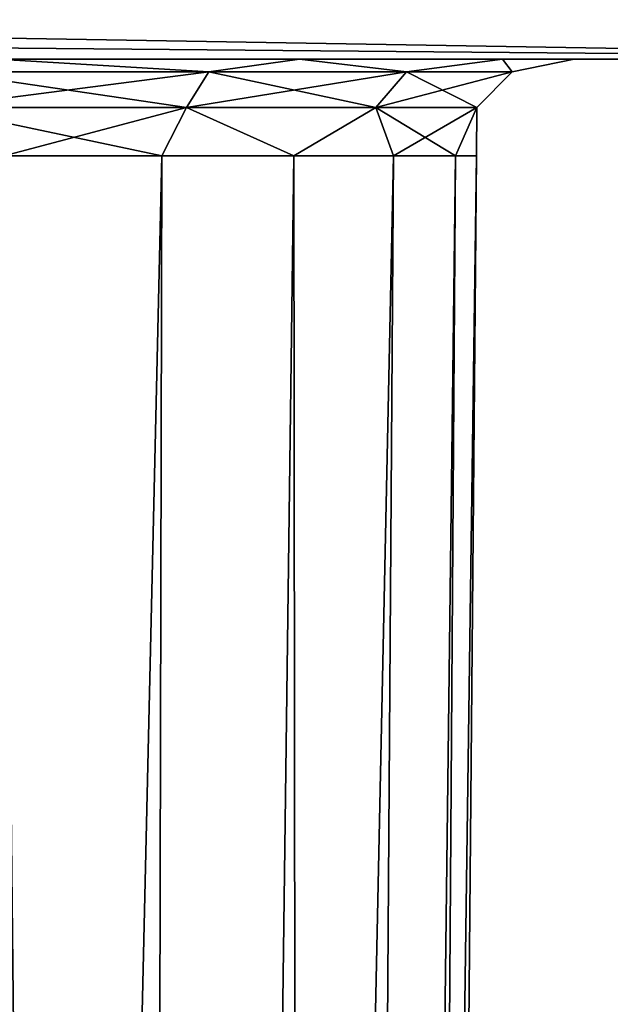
# Model space of a CAD drawing. Header units: millimetres. Extents: x -96 to 96, y -34 to 18.
# Tile 185 of 192: x 78.67 to 80.49, y 7.59 to 10.62. Entities that reach past the tile are written whole.
import ezdxf

# ---------------------------------------------------------------- set-up
doc = ezdxf.new("R2010")
doc.units = ezdxf.units.MM
doc.header["$LTSCALE"] = 65.185185
for name, color, linetype in [('1', 7, 'CONTINUOUS'), ('12', 7, 'CONTINUOUS'), ('16', 7, 'CONTINUOUS'), ('18', 7, 'CONTINUOUS'), ('19', 7, 'CONTINUOUS'), ('37', 7, 'CONTINUOUS'), ('44', 7, 'CONTINUOUS')]:
    doc.layers.add(name, color=color, linetype=linetype)

msp = doc.modelspace()

# ---------------------------------------------------------------- linework, layer by layer
at = {"layer": '1', "color": 7, "linetype": 'Continuous'}
for points in [[(82.5, 10.5, -27.4127), (74, 10.5, -22.7756), (52.7134, 10.5, -27.4127), (82.5, 10.5, -27.4127)], [(52.7134, 10.5, 27.4127), (74.8707, 10.5, 22.6024), (82.5, 10.5, 27.4127), (52.7134, 10.5, 27.4127)], [(74.8707, 10.5, -22.6024), (74, 10.5, -22.7756), (82.5, 10.5, -27.4127), (74.8707, 10.5, -22.6024)], [(75.6091, 10.5, -22.1091), (74.8707, 10.5, -22.6024), (82.5, 10.5, -27.4127), (75.6091, 10.5, -22.1091)], [(74.8707, 10.5, 22.6024), (75.6091, 10.5, 22.1091), (82.5, 10.5, 27.4127), (74.8707, 10.5, 22.6024)], [(76.1024, 10.5, -21.3708), (75.6091, 10.5, -22.1091), (82.5, 10.5, -27.4127), (76.1024, 10.5, -21.3708)], [(75.6091, 10.5, 22.1091), (79.5316, 10.5, 17.9932), (82.5, 10.5, 27.4127), (75.6091, 10.5, 22.1091)], [(78.6016, 10.5, 18.5886), (79.5316, 10.5, 17.9932), (75.6091, 10.5, 22.1091), (78.6016, 10.5, 18.5886)], [(76.2756, 10.5, -20.5), (76.1024, 10.5, -21.3708), (82.5, 10.5, -27.4127), (76.2756, 10.5, -20.5)], [(76.2756, 10.5, -19.9736), (76.2756, 10.5, -20.5), (82.5, 10.5, -27.4127), (76.2756, 10.5, -19.9736)], [(76.3181, 10.5, -19.657), (76.2756, 10.5, -19.9736), (82.5, 10.5, -27.4127), (76.3181, 10.5, -19.657)], [(76.4427, 10.5, -19.3628), (76.3181, 10.5, -19.657), (82.5, 10.5, -27.4127), (76.4427, 10.5, -19.3628)], [(76.6404, 10.5, -19.1119), (76.4427, 10.5, -19.3628), (82.5, 10.5, -27.4127), (76.6404, 10.5, -19.1119)], [(76.8974, 10.5, -18.9221), (76.6404, 10.5, -19.1119), (82.5, 10.5, -27.4127), (76.8974, 10.5, -18.9221)], [(77.1953, 10.5, -18.8068), (76.8974, 10.5, -18.9221), (82.5, 10.5, -27.4127), (77.1953, 10.5, -18.8068)], [(77.5131, 10.5, -18.7742), (77.1953, 10.5, -18.8068), (82.5, 10.5, -27.4127), (77.5131, 10.5, -18.7742)], [(78.6016, 10.5, -18.5886), (77.5131, 10.5, -18.7742), (82.5, 10.5, -27.4127), (78.6016, 10.5, -18.5886)], [(79.5316, 10.5, -14.0068), (78.6016, 10.5, 13.4114), (78.6016, 10.5, -13.4114), (79.5316, 10.5, -14.0068)], [(79.5316, 10.5, 14.0068), (78.6016, 10.5, 13.4114), (79.5316, 10.5, -14.0068), (79.5316, 10.5, 14.0068)], [(79.5316, 10.5, -17.9932), (78.6016, 10.5, -18.5886), (82.5, 10.5, -27.4127), (79.5316, 10.5, -17.9932)], [(80.1559, 10.5, -14.9177), (79.5316, 10.5, 14.0068), (79.5316, 10.5, -14.0068), (80.1559, 10.5, -14.9177)], [(80.1559, 10.5, 14.9177), (79.5316, 10.5, 14.0068), (80.1559, 10.5, -14.9177), (80.1559, 10.5, 14.9177)], [(79.5316, 10.5, 17.9932), (80.1559, 10.5, 17.0823), (82.5, 10.5, 27.4127), (79.5316, 10.5, 17.9932)], [(80.1559, 10.5, -17.0823), (79.5316, 10.5, -17.9932), (82.5, 10.5, -27.4127), (80.1559, 10.5, -17.0823)], [(80.1559, 10.5, 17.0823), (80.3756, 10.5, 16), (82.5, 10.5, 27.4127), (80.1559, 10.5, 17.0823)], [(80.3756, 10.5, -16), (80.1559, 10.5, 14.9177), (80.1559, 10.5, -14.9177), (80.3756, 10.5, -16)], [(80.3756, 10.5, 16), (80.1559, 10.5, 14.9177), (80.3756, 10.5, -16), (80.3756, 10.5, 16)], [(80.3756, 10.5, -16), (80.1559, 10.5, -17.0823), (82.5, 10.5, -27.4127), (80.3756, 10.5, -16)], [(82.5, 10.5, 27.4127), (80.3756, 10.5, 16), (82.5, 10.5, -27.4127), (82.5, 10.5, 27.4127)], [(80.3756, 10.5, 16), (80.3756, 10.5, -16), (82.5, 10.5, -27.4127), (80.3756, 10.5, 16)]]:
    msp.add_3dface(points, dxfattribs=at)
at = {"layer": '12', "color": 7, "linetype": 'Continuous'}
for points in [[(-47.2866, 10.5, -27.4127), (-47.3465, 10.7421, -27.4212), (82.5, 13, -27.5), (-47.2866, 10.5, -27.4127)], [(47.4111, 11, -27.4302), (-47.2866, 10.5, -27.4127), (82.5, 13, -27.5), (47.4111, 11, -27.4302)], [(52.7134, 10.5, -27.4127), (52.6534, 10.7426, -27.4212), (82.5, 13, -27.5), (52.7134, 10.5, -27.4127)], [(82.5, 10.5, -27.4127), (52.7134, 10.5, -27.4127), (82.5, 13, -27.5), (82.5, 10.5, -27.4127)]]:
    msp.add_3dface(points, dxfattribs=at)
at = {"layer": '16', "color": 7, "linetype": 'Continuous'}
for points in [[(82.5, 10.5, 27.4127), (82.5, 13, 27.5), (52.5889, 11, 27.4302), (82.5, 10.5, 27.4127)], [(52.6481, 10.7638, 27.4219), (82.5, 10.5, 27.4127), (52.5889, 11, 27.4302), (52.6481, 10.7638, 27.4219)], [(52.7134, 10.5, 27.4127), (82.5, 10.5, 27.4127), (52.6481, 10.7638, 27.4219), (52.7134, 10.5, 27.4127)]]:
    msp.add_3dface(points, dxfattribs=at)
at = {"layer": '18', "color": 7, "linetype": 'Continuous'}
for points in [[(78.624, 10.2026, -18.2539), (79.1086, 10.2026, -17.9628), (78.2324, -27.5, -18.0513), (78.624, 10.2026, -18.2539)], [(78.2324, -27.5, -18.0513), (79.1086, 10.2026, -17.9628), (79.0201, -27.5, -17.6097), (78.2324, -27.5, -18.0513)], [(79.0201, -27.5, -14.3903), (78.624, 10.2026, -13.7461), (78.2324, -27.5, -13.9487), (79.0201, -27.5, -14.3903)], [(79.1086, 10.2026, -14.0372), (78.624, 10.2026, -13.7461), (79.0201, -27.5, -14.3903), (79.1086, 10.2026, -14.0372)], [(79.1086, 10.2026, -17.9628), (79.5146, 10.2026, -17.5693), (79.0201, -27.5, -17.6097), (79.1086, 10.2026, -17.9628)], [(79.0201, -27.5, -17.6097), (79.8207, 10.2026, -17.094), (79.5565, -27.5, -16.8831), (79.0201, -27.5, -17.6097)], [(79.5565, -27.5, -15.1169), (79.5146, 10.2026, -14.4307), (79.0201, -27.5, -14.3903), (79.5565, -27.5, -15.1169)], [(79.5146, 10.2026, -14.4307), (79.1086, 10.2026, -14.0372), (79.0201, -27.5, -14.3903), (79.5146, 10.2026, -14.4307)], [(79.5146, 10.2026, -17.5693), (79.8207, 10.2026, -17.094), (79.0201, -27.5, -17.6097), (79.5146, 10.2026, -17.5693)], [(79.8207, 10.2026, -14.906), (79.5146, 10.2026, -14.4307), (79.5565, -27.5, -15.1169), (79.8207, 10.2026, -14.906)], [(80.011, 10.2026, -15.4383), (79.8207, 10.2026, -14.906), (79.5565, -27.5, -15.1169), (80.011, 10.2026, -15.4383)], [(79.7466, -27.5, -16), (80.011, 10.2026, -15.4383), (79.5565, -27.5, -15.1169), (79.7466, -27.5, -16)], [(79.8207, 10.2026, -17.094), (80.011, 10.2026, -16.5617), (79.5565, -27.5, -16.8831), (79.8207, 10.2026, -17.094)], [(80.011, 10.2026, -16.5617), (80.0756, 10.2026, -16), (79.5565, -27.5, -16.8831), (80.011, 10.2026, -16.5617)], [(79.5565, -27.5, -16.8831), (80.0756, 10.2026, -16), (79.7466, -27.5, -16), (79.5565, -27.5, -16.8831)], [(80.0756, 10.2026, -16), (80.011, 10.2026, -15.4383), (79.7466, -27.5, -16), (80.0756, 10.2026, -16)]]:
    msp.add_3dface(points, dxfattribs=at)
at = {"layer": '19', "color": 7, "linetype": 'Continuous'}
for points in [[(79.0201, -27.5, 17.6097), (78.624, 10.2026, 18.2539), (78.2324, -27.5, 18.0513), (79.0201, -27.5, 17.6097)], [(78.2324, -27.5, 13.9487), (79.1086, 10.2026, 14.0372), (79.0201, -27.5, 14.3903), (78.2324, -27.5, 13.9487)], [(78.624, 10.2026, 13.7461), (79.1086, 10.2026, 14.0372), (78.2324, -27.5, 13.9487), (78.624, 10.2026, 13.7461)], [(79.1086, 10.2026, 17.9628), (78.624, 10.2026, 18.2539), (79.0201, -27.5, 17.6097), (79.1086, 10.2026, 17.9628)], [(79.5565, -27.5, 16.8831), (79.5146, 10.2026, 17.5693), (79.0201, -27.5, 17.6097), (79.5565, -27.5, 16.8831)], [(79.5146, 10.2026, 17.5693), (79.1086, 10.2026, 17.9628), (79.0201, -27.5, 17.6097), (79.5146, 10.2026, 17.5693)], [(79.5146, 10.2026, 14.4307), (79.8207, 10.2026, 14.906), (79.0201, -27.5, 14.3903), (79.5146, 10.2026, 14.4307)], [(79.0201, -27.5, 14.3903), (79.8207, 10.2026, 14.906), (79.5565, -27.5, 15.1169), (79.0201, -27.5, 14.3903)], [(79.1086, 10.2026, 14.0372), (79.5146, 10.2026, 14.4307), (79.0201, -27.5, 14.3903), (79.1086, 10.2026, 14.0372)], [(79.8207, 10.2026, 17.094), (79.5146, 10.2026, 17.5693), (79.5565, -27.5, 16.8831), (79.8207, 10.2026, 17.094)], [(79.7466, -27.5, 16), (80.011, 10.2026, 16.5617), (79.5565, -27.5, 16.8831), (79.7466, -27.5, 16)], [(80.011, 10.2026, 16.5617), (79.8207, 10.2026, 17.094), (79.5565, -27.5, 16.8831), (80.011, 10.2026, 16.5617)], [(80.011, 10.2026, 15.4383), (80.0756, 10.2026, 16), (79.5565, -27.5, 15.1169), (80.011, 10.2026, 15.4383)], [(79.5565, -27.5, 15.1169), (80.0756, 10.2026, 16), (79.7466, -27.5, 16), (79.5565, -27.5, 15.1169)], [(79.8207, 10.2026, 14.906), (80.011, 10.2026, 15.4383), (79.5565, -27.5, 15.1169), (79.8207, 10.2026, 14.906)], [(80.0756, 10.2026, 16), (80.011, 10.2026, 16.5617), (79.7466, -27.5, 16), (80.0756, 10.2026, 16)]]:
    msp.add_3dface(points, dxfattribs=at)
at = {"layer": '37', "color": 7, "linetype": 'Continuous'}
for points in [[(78.6016, 10.5, 18.5886), (78.4379, 10.4603, 18.4892), (79.253, 10.4603, 18.0411), (78.6016, 10.5, 18.5886)], [(78.6016, 10.5, 13.4114), (79.253, 10.4603, 13.9589), (78.4379, 10.4603, 13.5108), (78.6016, 10.5, 13.4114)], [(79.5316, 10.5, 17.9932), (78.6016, 10.5, 18.5886), (79.253, 10.4603, 18.0411), (79.5316, 10.5, 17.9932)], [(78.6016, 10.5, 13.4114), (79.5316, 10.5, 14.0068), (79.253, 10.4603, 13.9589), (78.6016, 10.5, 13.4114)], [(79.5316, 10.5, 17.9932), (79.253, 10.4603, 18.0411), (79.8608, 10.4603, 17.3369), (79.5316, 10.5, 17.9932)], [(79.5316, 10.5, 14.0068), (79.8608, 10.4603, 14.6631), (79.253, 10.4603, 13.9589), (79.5316, 10.5, 14.0068)], [(80.1559, 10.5, 17.0823), (79.5316, 10.5, 17.9932), (79.8608, 10.4603, 17.3369), (80.1559, 10.5, 17.0823)], [(79.5316, 10.5, 14.0068), (80.1559, 10.5, 14.9177), (79.8608, 10.4603, 14.6631), (79.5316, 10.5, 14.0068)], [(80.1559, 10.5, 17.0823), (79.8608, 10.4603, 17.3369), (80.185, 10.4603, 16.4651), (80.1559, 10.5, 17.0823)], [(80.1559, 10.5, 14.9177), (80.185, 10.4603, 15.5349), (79.8608, 10.4603, 14.6631), (80.1559, 10.5, 14.9177)], [(80.1559, 10.5, 14.9177), (80.3756, 10.5, 16), (80.185, 10.4603, 15.5349), (80.1559, 10.5, 14.9177)], [(80.3756, 10.5, 16), (80.1559, 10.5, 17.0823), (80.185, 10.4603, 16.4651), (80.3756, 10.5, 16)], [(80.3756, 10.5, 16), (80.185, 10.4603, 16.4651), (80.185, 10.4603, 15.5349), (80.3756, 10.5, 16)], [(79.253, 10.4603, 13.9589), (78.4029, 10.3515, 13.6149), (78.4379, 10.4603, 13.5108), (79.253, 10.4603, 13.9589)], [(79.1839, 10.3515, 14.0443), (78.4029, 10.3515, 13.6149), (79.253, 10.4603, 13.9589), (79.1839, 10.3515, 14.0443)], [(78.4029, 10.3515, 18.3851), (79.1839, 10.3515, 17.9557), (78.4379, 10.4603, 18.4892), (78.4029, 10.3515, 18.3851)], [(78.4379, 10.4603, 18.4892), (79.1839, 10.3515, 17.9557), (79.253, 10.4603, 18.0411), (78.4379, 10.4603, 18.4892)], [(79.8608, 10.4603, 14.6631), (79.1839, 10.3515, 14.0443), (79.253, 10.4603, 13.9589), (79.8608, 10.4603, 14.6631)], [(79.7662, 10.3515, 14.719), (79.1839, 10.3515, 14.0443), (79.8608, 10.4603, 14.6631), (79.7662, 10.3515, 14.719)], [(79.1839, 10.3515, 17.9557), (79.7662, 10.3515, 17.281), (79.253, 10.4603, 18.0411), (79.1839, 10.3515, 17.9557)], [(79.253, 10.4603, 18.0411), (79.7662, 10.3515, 17.281), (79.8608, 10.4603, 17.3369), (79.253, 10.4603, 18.0411)], [(80.185, 10.4603, 15.5349), (79.7662, 10.3515, 14.719), (79.8608, 10.4603, 14.6631), (80.185, 10.4603, 15.5349)], [(80.0769, 10.3515, 15.5544), (79.7662, 10.3515, 14.719), (80.185, 10.4603, 15.5349), (80.0769, 10.3515, 15.5544)], [(79.7662, 10.3515, 17.281), (80.0769, 10.3515, 16.4456), (79.8608, 10.4603, 17.3369), (79.7662, 10.3515, 17.281)], [(79.8608, 10.4603, 17.3369), (80.0769, 10.3515, 16.4456), (80.185, 10.4603, 16.4651), (79.8608, 10.4603, 17.3369)], [(80.185, 10.4603, 16.4651), (80.0769, 10.3515, 15.5544), (80.185, 10.4603, 15.5349), (80.185, 10.4603, 16.4651)], [(80.0769, 10.3515, 16.4456), (80.0769, 10.3515, 15.5544), (80.185, 10.4603, 16.4651), (80.0769, 10.3515, 16.4456)], [(78.624, 10.2026, 18.2539), (79.1086, 10.2026, 17.9628), (78.4029, 10.3515, 18.3851), (78.624, 10.2026, 18.2539)], [(79.1839, 10.3515, 14.0443), (78.624, 10.2026, 13.7461), (78.4029, 10.3515, 13.6149), (79.1839, 10.3515, 14.0443)], [(78.4029, 10.3515, 18.3851), (79.1086, 10.2026, 17.9628), (79.1839, 10.3515, 17.9557), (78.4029, 10.3515, 18.3851)], [(79.1086, 10.2026, 14.0372), (78.624, 10.2026, 13.7461), (79.1839, 10.3515, 14.0443), (79.1086, 10.2026, 14.0372)], [(79.5146, 10.2026, 14.4307), (79.1086, 10.2026, 14.0372), (79.1839, 10.3515, 14.0443), (79.5146, 10.2026, 14.4307)], [(79.1086, 10.2026, 17.9628), (79.5146, 10.2026, 17.5693), (79.1839, 10.3515, 17.9557), (79.1086, 10.2026, 17.9628)], [(79.7662, 10.3515, 14.719), (79.5146, 10.2026, 14.4307), (79.1839, 10.3515, 14.0443), (79.7662, 10.3515, 14.719)], [(79.1839, 10.3515, 17.9557), (79.5146, 10.2026, 17.5693), (79.7662, 10.3515, 17.281), (79.1839, 10.3515, 17.9557)], [(79.8207, 10.2026, 14.906), (79.5146, 10.2026, 14.4307), (79.7662, 10.3515, 14.719), (79.8207, 10.2026, 14.906)], [(79.5146, 10.2026, 17.5693), (79.8207, 10.2026, 17.094), (79.7662, 10.3515, 17.281), (79.5146, 10.2026, 17.5693)], [(80.0769, 10.3515, 15.5544), (79.8207, 10.2026, 14.906), (79.7662, 10.3515, 14.719), (80.0769, 10.3515, 15.5544)], [(79.8207, 10.2026, 17.094), (80.011, 10.2026, 16.5617), (79.7662, 10.3515, 17.281), (79.8207, 10.2026, 17.094)], [(79.7662, 10.3515, 17.281), (80.011, 10.2026, 16.5617), (80.0769, 10.3515, 16.4456), (79.7662, 10.3515, 17.281)], [(80.011, 10.2026, 15.4383), (79.8207, 10.2026, 14.906), (80.0769, 10.3515, 15.5544), (80.011, 10.2026, 15.4383)], [(80.011, 10.2026, 16.5617), (80.0756, 10.2026, 16), (80.0769, 10.3515, 16.4456), (80.011, 10.2026, 16.5617)], [(80.0756, 10.2026, 16), (80.011, 10.2026, 15.4383), (80.0769, 10.3515, 15.5544), (80.0756, 10.2026, 16)], [(80.0769, 10.3515, 16.4456), (80.0756, 10.2026, 16), (80.0769, 10.3515, 15.5544), (80.0769, 10.3515, 16.4456)]]:
    msp.add_3dface(points, dxfattribs=at)
at = {"layer": '44', "color": 7, "linetype": 'Continuous'}
for points in [[(78.6016, 10.5, -13.4114), (78.4379, 10.4603, -13.5108), (79.253, 10.4603, -13.9589), (78.6016, 10.5, -13.4114)], [(78.6016, 10.5, -18.5886), (79.253, 10.4603, -18.0411), (78.4379, 10.4603, -18.4892), (78.6016, 10.5, -18.5886)], [(78.6016, 10.5, -18.5886), (79.5316, 10.5, -17.9932), (79.253, 10.4603, -18.0411), (78.6016, 10.5, -18.5886)], [(79.5316, 10.5, -14.0068), (78.6016, 10.5, -13.4114), (79.253, 10.4603, -13.9589), (79.5316, 10.5, -14.0068)], [(79.5316, 10.5, -17.9932), (79.8608, 10.4603, -17.3369), (79.253, 10.4603, -18.0411), (79.5316, 10.5, -17.9932)], [(79.5316, 10.5, -14.0068), (79.253, 10.4603, -13.9589), (79.8608, 10.4603, -14.6631), (79.5316, 10.5, -14.0068)], [(79.5316, 10.5, -17.9932), (80.1559, 10.5, -17.0823), (79.8608, 10.4603, -17.3369), (79.5316, 10.5, -17.9932)], [(80.1559, 10.5, -14.9177), (79.5316, 10.5, -14.0068), (79.8608, 10.4603, -14.6631), (80.1559, 10.5, -14.9177)], [(80.1559, 10.5, -17.0823), (80.185, 10.4603, -16.4651), (79.8608, 10.4603, -17.3369), (80.1559, 10.5, -17.0823)], [(80.1559, 10.5, -14.9177), (79.8608, 10.4603, -14.6631), (80.185, 10.4603, -15.5349), (80.1559, 10.5, -14.9177)], [(80.1559, 10.5, -17.0823), (80.3756, 10.5, -16), (80.185, 10.4603, -16.4651), (80.1559, 10.5, -17.0823)], [(80.3756, 10.5, -16), (80.1559, 10.5, -14.9177), (80.185, 10.4603, -15.5349), (80.3756, 10.5, -16)], [(80.3756, 10.5, -16), (80.185, 10.4603, -15.5349), (80.185, 10.4603, -16.4651), (80.3756, 10.5, -16)], [(78.4029, 10.3515, -13.6149), (79.1839, 10.3515, -14.0443), (78.4379, 10.4603, -13.5108), (78.4029, 10.3515, -13.6149)], [(79.1839, 10.3515, -17.9557), (78.4029, 10.3515, -18.3851), (79.253, 10.4603, -18.0411), (79.1839, 10.3515, -17.9557)], [(79.253, 10.4603, -18.0411), (78.4029, 10.3515, -18.3851), (78.4379, 10.4603, -18.4892), (79.253, 10.4603, -18.0411)], [(78.4379, 10.4603, -13.5108), (79.1839, 10.3515, -14.0443), (79.253, 10.4603, -13.9589), (78.4379, 10.4603, -13.5108)], [(79.1839, 10.3515, -14.0443), (79.7662, 10.3515, -14.719), (79.253, 10.4603, -13.9589), (79.1839, 10.3515, -14.0443)], [(79.7662, 10.3515, -17.281), (79.1839, 10.3515, -17.9557), (79.8608, 10.4603, -17.3369), (79.7662, 10.3515, -17.281)], [(79.8608, 10.4603, -17.3369), (79.1839, 10.3515, -17.9557), (79.253, 10.4603, -18.0411), (79.8608, 10.4603, -17.3369)], [(79.253, 10.4603, -13.9589), (79.7662, 10.3515, -14.719), (79.8608, 10.4603, -14.6631), (79.253, 10.4603, -13.9589)], [(79.7662, 10.3515, -14.719), (80.0769, 10.3515, -15.5544), (79.8608, 10.4603, -14.6631), (79.7662, 10.3515, -14.719)], [(80.185, 10.4603, -16.4651), (79.7662, 10.3515, -17.281), (79.8608, 10.4603, -17.3369), (80.185, 10.4603, -16.4651)], [(80.0769, 10.3515, -16.4456), (79.7662, 10.3515, -17.281), (80.185, 10.4603, -16.4651), (80.0769, 10.3515, -16.4456)], [(79.8608, 10.4603, -14.6631), (80.0769, 10.3515, -15.5544), (80.185, 10.4603, -15.5349), (79.8608, 10.4603, -14.6631)], [(80.185, 10.4603, -15.5349), (80.0769, 10.3515, -16.4456), (80.185, 10.4603, -16.4651), (80.185, 10.4603, -15.5349)], [(80.0769, 10.3515, -15.5544), (80.0769, 10.3515, -16.4456), (80.185, 10.4603, -15.5349), (80.0769, 10.3515, -15.5544)], [(79.1839, 10.3515, -17.9557), (78.624, 10.2026, -18.2539), (78.4029, 10.3515, -18.3851), (79.1839, 10.3515, -17.9557)], [(78.624, 10.2026, -13.7461), (79.1086, 10.2026, -14.0372), (78.4029, 10.3515, -13.6149), (78.624, 10.2026, -13.7461)], [(78.4029, 10.3515, -13.6149), (79.1086, 10.2026, -14.0372), (79.1839, 10.3515, -14.0443), (78.4029, 10.3515, -13.6149)], [(79.1086, 10.2026, -17.9628), (78.624, 10.2026, -18.2539), (79.1839, 10.3515, -17.9557), (79.1086, 10.2026, -17.9628)], [(79.1086, 10.2026, -14.0372), (79.5146, 10.2026, -14.4307), (79.1839, 10.3515, -14.0443), (79.1086, 10.2026, -14.0372)], [(79.5146, 10.2026, -17.5693), (79.1086, 10.2026, -17.9628), (79.1839, 10.3515, -17.9557), (79.5146, 10.2026, -17.5693)], [(79.1839, 10.3515, -14.0443), (79.5146, 10.2026, -14.4307), (79.7662, 10.3515, -14.719), (79.1839, 10.3515, -14.0443)], [(79.7662, 10.3515, -17.281), (79.5146, 10.2026, -17.5693), (79.1839, 10.3515, -17.9557), (79.7662, 10.3515, -17.281)], [(79.5146, 10.2026, -14.4307), (79.8207, 10.2026, -14.906), (79.7662, 10.3515, -14.719), (79.5146, 10.2026, -14.4307)], [(79.8207, 10.2026, -17.094), (79.5146, 10.2026, -17.5693), (79.7662, 10.3515, -17.281), (79.8207, 10.2026, -17.094)], [(79.7662, 10.3515, -14.719), (80.011, 10.2026, -15.4383), (80.0769, 10.3515, -15.5544), (79.7662, 10.3515, -14.719)], [(79.8207, 10.2026, -14.906), (80.011, 10.2026, -15.4383), (79.7662, 10.3515, -14.719), (79.8207, 10.2026, -14.906)], [(80.0769, 10.3515, -16.4456), (79.8207, 10.2026, -17.094), (79.7662, 10.3515, -17.281), (80.0769, 10.3515, -16.4456)], [(80.011, 10.2026, -16.5617), (79.8207, 10.2026, -17.094), (80.0769, 10.3515, -16.4456), (80.011, 10.2026, -16.5617)], [(80.0756, 10.2026, -16), (80.011, 10.2026, -16.5617), (80.0769, 10.3515, -16.4456), (80.0756, 10.2026, -16)], [(80.011, 10.2026, -15.4383), (80.0756, 10.2026, -16), (80.0769, 10.3515, -15.5544), (80.011, 10.2026, -15.4383)], [(80.0769, 10.3515, -15.5544), (80.0756, 10.2026, -16), (80.0769, 10.3515, -16.4456), (80.0769, 10.3515, -15.5544)]]:
    msp.add_3dface(points, dxfattribs=at)

doc.saveas('drawing.dxf')
